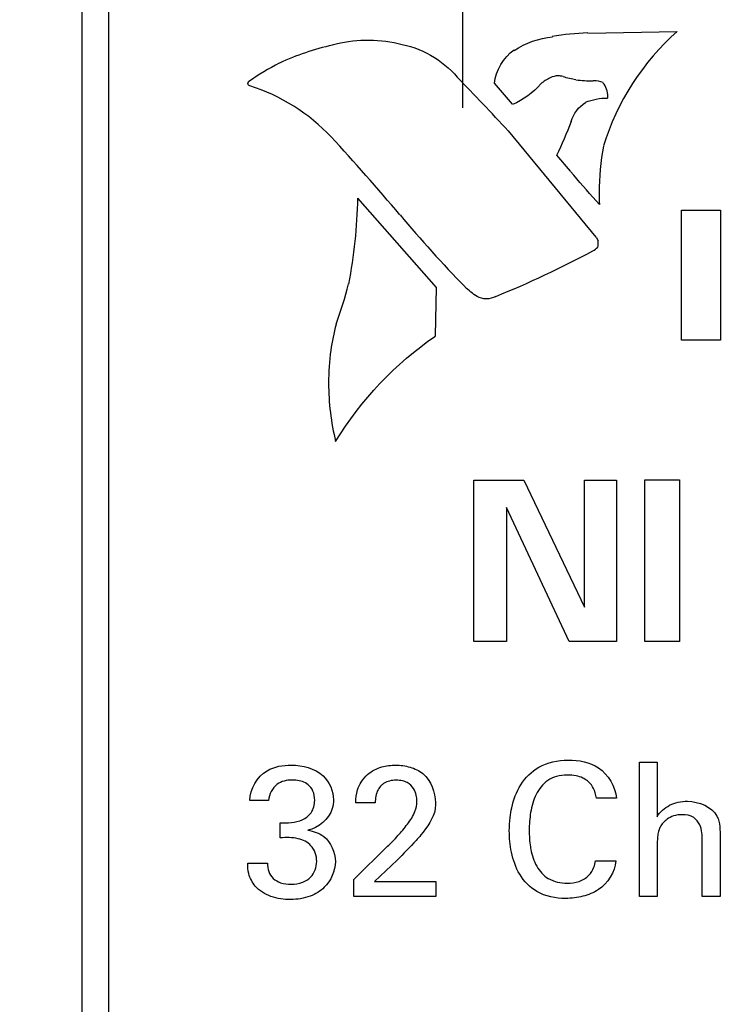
# Model space of a CAD drawing. Header units: inches. Extents: x 0 to 34, y 0 to 22.
# Tile 12 of 29: x 10.557 to 11.087, y 14.659 to 15.395. Entities that reach past the tile are written whole.
import ezdxf

# ---------------------------------------------------------------- set-up
doc = ezdxf.new("R2010")
doc.units = ezdxf.units.IN
doc.header["$LTSCALE"] = 1.87
doc.header["$MEASUREMENT"] = 0
doc.linetypes.add('CENTER', pattern=[0.6, 0.375, -0.075, 0.075, -0.075])
doc.layers.get('0').update_dxf_attribs({"linetype": 'CONTINUOUS'})
doc.layers.add('02___PRT_ALL_AXES', color=7, linetype='CONTINUOUS')
doc.layers.add('DIMENSIONS', color=7, linetype='CONTINUOUS')
doc.styles.get("Standard").update_dxf_attribs({"font": 'txt', "width": 0.8})
doc.dimstyles.new('DIMSTYLE_2', dxfattribs={"dimtxt": 0.125, "dimasz": 0.18, "dimexe": 0.18, "dimexo": 0.0625, "dimgap": 0.09, "dimtad": 0, "dimtih": 1, "dimtoh": 1, "dimdec": 3, "dimlfac": 0.5, "dimzin": 4, "dimdsep": 46, "dimtxsty": 'STANDARD', "dimblk": '_FILLED', "dimblk1": '_FILLED', "dimblk2": '_FILLED', "dimcen": 0.09, "dimadec": 0, "dimazin": 0, "dimtp": 0.01, "dimtm": 0.01, "dimtfac": 1, "dimtdec": 3, "dimtofl": 0, "dimtmove": 0, "dimatfit": 3, "dimldrblk": '_FILLED', "dimfxl": 1, "dimtolj": 1, "dimtzin": 4, "dimarcsym": 0})
doc.dimstyles.new('DIMSTYLE_3', dxfattribs={"dimtxt": 0.125, "dimasz": 0.18, "dimexe": 0.18, "dimexo": 0.0625, "dimgap": 0.09, "dimtad": 0, "dimtih": 1, "dimtoh": 1, "dimdec": 3, "dimlfac": 0.5, "dimzin": 4, "dimdsep": 46, "dimtxsty": 'STANDARD', "dimblk": '_FILLED', "dimblk1": '_FILLED', "dimblk2": '_FILLED', "dimcen": 0.09, "dimadec": 0, "dimazin": 0, "dimtp": 0.01, "dimtm": 0.01, "dimtfac": 1, "dimtdec": 3, "dimtofl": 0, "dimtmove": 0, "dimatfit": 3, "dimldrblk": '_FILLED', "dimfxl": 1, "dimtolj": 1, "dimtzin": 4, "dimarcsym": 0})

# ---------------------------------------------------------------- blocks, each defined once
blk = doc.blocks.new('*D4')
at = {"layer": 'DIMENSIONS', "color": 2, "linetype": 'CONTINUOUS'}
blk.add_line((12.24502, 16.18425), (12.86674, 16.18425), dxfattribs=at)
at = {"layer": 'DIMENSIONS', "color": 2, "linetype": 'CONTINUOUS', "insert": (12.92924, 16.24675), "char_height": 0.125, "width": 1.425, "attachment_point": 1, "line_spacing_factor": 0.9}
blk.add_mtext('4.942{\\Ftxt.shx;\\W1.000000;\\H0.125000; }[125.53]', dxfattribs=at)
blk = doc.blocks.new('_FILLED')
at = {"color": 0, "linetype": 'BYBLOCK'}
blk.add_solid([(0, 0), (-1, 0.1736), (-1, -0.1736)], dxfattribs=at)
blk = doc.blocks.new('*D8')
at = {"layer": 'DIMENSIONS', "color": 2, "linetype": 'CONTINUOUS'}
blk.add_line((10.56974, 15.58425), (9.83004, 15.58425), dxfattribs=at)
at = {"layer": 'DIMENSIONS', "color": 2, "linetype": 'CONTINUOUS', "insert": (9.76754, 15.64675), "char_height": 0.125, "width": 1.425, "attachment_point": 3, "line_spacing_factor": 0.9}
blk.add_mtext('4.642{\\Ftxt.shx;\\W1.000000;\\H0.125000; }[117.91]', dxfattribs=at)
blk = doc.blocks.new('*D9')
at = {"layer": 'DIMENSIONS', "color": 2, "linetype": 'CONTINUOUS'}
blk.add_line((10.56774, 15.92825), (9.83004, 15.92825), dxfattribs=at)
at = {"layer": 'DIMENSIONS', "color": 2, "linetype": 'CONTINUOUS', "insert": (9.76754, 15.99075), "char_height": 0.125, "width": 1.425, "attachment_point": 3, "line_spacing_factor": 0.9}
blk.add_mtext('4.814{\\Ftxt.shx;\\W1.000000;\\H0.125000; }[122.28]', dxfattribs=at)
blk = doc.blocks.new('*D21')
at = {"layer": 'DIMENSIONS', "color": 2, "linetype": 'CONTINUOUS'}
blk.add_line((10.69474, 14.59625), (9.83004, 14.59625), dxfattribs=at)
at = {"layer": 'DIMENSIONS', "color": 2, "linetype": 'CONTINUOUS', "insert": (9.76754, 14.65875), "char_height": 0.125, "width": 1.425, "attachment_point": 3, "line_spacing_factor": 0.9}
blk.add_mtext('4.148{\\Ftxt.shx;\\W1.000000;\\H0.125000; }[105.36]', dxfattribs=at)
blk = doc.blocks.new('*D23')
at = {"layer": 'DIMENSIONS', "color": 2, "linetype": 'CONTINUOUS'}
for p, q in [((10.76312, 15.54561), (9.76754, 15.23573)), ((9.76754, 15.23573), (9.65004, 15.23573))]:
    blk.add_line(p, q, dxfattribs=at)
at = {"layer": 'DIMENSIONS', "color": 2, "linetype": 'CONTINUOUS', "xscale": 0.18, "yscale": 0.18, "zscale": 0.18, "rotation": 17.2893586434}
blk.add_blockref('_FILLED', (10.76312, 15.54561), dxfattribs=at)
at = {"layer": 'DIMENSIONS', "color": 2, "linetype": 'CONTINUOUS', "insert": (9.58754, 15.29823), "char_height": 0.125, "width": 1.4916667, "attachment_point": 3, "line_spacing_factor": 0.9}
blk.add_mtext('2X \\Fgdt;{\\Fgdt;n}\\Ftxt;.130{\\Ftxt.shx;\\W1.000000;\\H0.125000; }[3.3]\\PTAP M4', dxfattribs=at)

msp = doc.modelspace()

# ---------------------------------------------------------------- linework, layer by layer
at = {"color": 7, "linetype": 'CONTINUOUS'}
for p, q in [((10.60324, 6.05625), (10.60324, 16.18425)), ((10.62324, 6.11625), (10.62324, 16.12425))]:
    msp.add_line(p, q, dxfattribs=at)
at = {"color": 40, "linetype": 'CONTINUOUS'}
for p, q in [((10.98099, 15.38501), (11.04772, 15.38615)), ((10.92473, 15.33181), (10.91122, 15.34757)), ((10.92142, 15.31197), (10.98696, 15.23258)), ((10.96803, 15.2818), (10.95772, 15.29372)), ((10.86793, 15.19492), (10.80912, 15.26173)), ((10.98973, 15.2571), (10.98712, 15.25979)), ((11.05082, 15.15568), (11.05082, 15.25271)), ((11.05082, 15.25271), (11.08001, 15.25271)), ((11.08001, 15.25271), (11.08001, 15.15568)), ((10.98707, 15.23258), (10.98864, 15.22975)), ((10.86711, 15.1588), (10.86793, 15.19492)), ((11.08001, 15.15568), (11.05082, 15.15568)), ((10.89589, 14.93055), (10.89589, 15.05098)), ((10.89589, 15.05098), (10.93321, 15.05098)), ((10.93321, 15.05098), (10.97835, 14.9562)), ((10.97835, 14.9562), (10.97835, 15.05098)), ((10.97835, 15.05098), (11.00234, 15.05098)), ((11.00234, 15.05098), (11.00234, 14.93055)), ((11.02357, 14.93055), (11.02357, 15.05132)), ((11.02357, 15.05132), (11.04938, 15.05132)), ((11.04938, 15.05132), (11.04938, 14.93055)), ((10.92021, 15.0305), (10.92021, 14.93055)), ((10.96686, 14.93055), (10.92021, 15.0305)), ((10.92021, 14.93055), (10.89589, 14.93055)), ((11.00234, 14.93055), (10.96686, 14.93055)), ((11.04938, 14.93055), (11.02357, 14.93055)), ((11.0195, 14.7401), (11.0195, 14.84033)), ((11.0195, 14.84033), (11.03271, 14.84033)), ((11.03271, 14.84033), (11.03271, 14.7996)), ((10.74243, 14.81183), (10.72839, 14.81183)), ((10.82215, 14.81003), (10.80756, 14.81003)), ((11.00222, 14.81337), (10.98734, 14.81337)), ((10.75119, 14.78389), (10.75119, 14.79515)), ((11.06636, 14.7401), (11.06636, 14.78138)), ((11.07971, 14.78374), (11.07971, 14.7401)), ((10.80616, 14.75275), (10.83133, 14.77749)), ((11.03271, 14.77707), (11.03271, 14.7401)), ((10.72686, 14.76483), (10.7416, 14.76483)), ((10.83841, 14.76706), (10.82159, 14.75108)), ((10.98665, 14.76652), (11.00193, 14.76652)), ((10.80616, 14.7401), (10.80616, 14.75275)), ((10.82159, 14.75108), (10.86733, 14.75108)), ((10.86733, 14.75108), (10.86733, 14.7401)), ((10.86733, 14.7401), (10.80616, 14.7401)), ((11.03271, 14.7401), (11.0195, 14.7401)), ((11.07971, 14.7401), (11.06636, 14.7401))]:
    msp.add_line(p, q, dxfattribs=at)
for centre, radius, start, end in [((10.99048, 15.15064), 0.23477, 92.35516, 98.86403), ((10.8337, 15.18254), 0.19832, 102.65909, 114.76206), ((10.81668, 15.27703), 0.10259, 77.30395, 105.06323), ((10.85667, 15.16221), 0.22683, 117.91773, 124.65674), ((6.40604, 11.05881), 6.20318, 43.286755, 43.798152), ((10.98732, 15.50143), 0.15214, 264.23638, 269.02776), ((10.71944, 15.4111), 0.26562, 333.775, 339.73859), ((9.65589, 14.25825), 1.54445, 39.9117, 42.79981), ((10.43331, 15.26868), 0.37587, 349.0913, 358.94077), ((11.62128, 15.90415), 1.01899, 219.99535, 224.07369), ((10.63807, 15.86668), 0.73163, 291.99532, 298.26832), ((10.97716, 15.23607), 0.0156, 298.36423, 315.64711), ((10.55607, 15.25797), 0.25346, 339.09563, 346.21803)]:
    msp.add_arc(centre, radius, start, end, dxfattribs=at)
for points in [[(10.92598, 15.37215), (10.93443, 15.37765), (10.94444, 15.38125), (10.95446, 15.38235)], [(11.04772, 15.38615), (11.02217, 15.36391), (11.00244, 15.33314), (10.99271, 15.3007)], [(10.83923, 15.37715), (10.85592, 15.37444), (10.87246, 15.36508), (10.88339, 15.35218)], [(10.91122, 15.34757), (10.91221, 15.35713), (10.91794, 15.36693), (10.92582, 15.37245)], [(10.97204, 15.35015), (10.96879, 15.35053), (10.96557, 15.35133), (10.96249, 15.35245)], [(10.78915, 15.3075), (10.77283, 15.32491), (10.75131, 15.33843), (10.72855, 15.34559)], [(10.94584, 15.34708), (10.94005, 15.34056), (10.9327, 15.33516), (10.92473, 15.33162)], [(10.95283, 15.35156), (10.95028, 15.35051), (10.94789, 15.34899), (10.94584, 15.34715)], [(10.96846, 15.31909), (10.97019, 15.32475), (10.97417, 15.33006), (10.97915, 15.33328)], [(10.97909, 15.33336), (10.98431, 15.33544), (10.99002, 15.33654), (10.99564, 15.33654)], [(10.98712, 15.25979), (10.98054, 15.26686), (10.97416, 15.27413), (10.96808, 15.28164)], [(10.8982, 15.18822), (10.89501, 15.19031), (10.89197, 15.19265), (10.88919, 15.19527)], [(10.79251, 15.0799), (10.81136, 15.11077), (10.83729, 15.1382), (10.86706, 15.15873)]]:
    msp.add_open_spline(points, degree=3, dxfattribs=at)
for points, knots in [([(10.96244, 15.35253), (10.96126, 15.35293), (10.95794, 15.35338), (10.9546, 15.35257), (10.95278, 15.35163)], [0, 0, 0, 0, 0.377805, 1, 1, 1, 1]), ([(10.72855, 15.34562), (10.72778, 15.34565), (10.72646, 15.34709), (10.72731, 15.3485), (10.72779, 15.34877)], [0, 0, 0, 0, 0.581257, 1, 1, 1, 1]), ([(10.99228, 15.34807), (10.99015, 15.34898), (10.98757, 15.3495), (10.98502, 15.34947), (10.98479, 15.34947)], [0, 0, 0, 0, 0.907544, 1, 1, 1, 1]), ([(10.99591, 15.33641), (10.99597, 15.33683), (10.99605, 15.3409), (10.99455, 15.34515), (10.99222, 15.34794)], [0, 0, 0, 0, 0.105586, 1, 1, 1, 1]), ([(10.9926, 15.30064), (10.99043, 15.28913), (10.98911, 15.27451), (10.9894, 15.25994), (10.98951, 15.25708)], [0, 0, 0, 0, 0.803574, 1, 1, 1, 1]), ([(10.98843, 15.2299), (10.98848, 15.22937), (10.98849, 15.2278), (10.98843, 15.22623), (10.98826, 15.2252)], [0, 0, 0, 0, 0.337452, 1, 1, 1, 1]), ([(10.91214, 15.18826), (10.91001, 15.18712), (10.90515, 15.18591), (10.90031, 15.18708), (10.8982, 15.18815)], [0, 0, 0, 0, 0.506346, 1, 1, 1, 1]), ([(10.79289, 15.16742), (10.79132, 15.16102), (10.78813, 15.14658), (10.78642, 15.11711), (10.78906, 15.09416), (10.79257, 15.0799)], [0, 0, 0, 0, 0.224065, 0.501024, 1, 1, 1, 1]), ([(10.72839, 14.81183), (10.72869, 14.82037), (10.73775, 14.83601), (10.75331, 14.8381), (10.75953, 14.8381)], [0, 0, 0, 0, 0.578823, 1, 1, 1, 1]), ([(10.75953, 14.8381), (10.76783, 14.8381), (10.78417, 14.83423), (10.79096, 14.81866), (10.79096, 14.81212)], [0, 0, 0, 0, 0.559177, 1, 1, 1, 1]), ([(10.80756, 14.81003), (10.80765, 14.81327), (10.8082, 14.8187), (10.81148, 14.82596), (10.8172, 14.83261), (10.82638, 14.83727), (10.83753, 14.83853), (10.8482, 14.83719), (10.86234, 14.83067), (10.86706, 14.81792), (10.86706, 14.81003)], [0, 0, 0, 0, 0.106527, 0.176515, 0.258702, 0.390386, 0.503266, 0.623456, 0.740574, 1, 1, 1, 1]), ([(10.92287, 14.79901), (10.92317, 14.80146), (10.92461, 14.80997), (10.92969, 14.8242), (10.94439, 14.83913), (10.9664, 14.84326), (10.99153, 14.83908), (11.00152, 14.82215), (11.00222, 14.81337)], [0, 0, 0, 0, 0.063211, 0.220547, 0.381341, 0.574276, 0.774005, 1, 1, 1, 1]), ([(10.98734, 14.81337), (10.98711, 14.81477), (10.98644, 14.81831), (10.98364, 14.82415), (10.97817, 14.82846), (10.97175, 14.83042), (10.96507, 14.83098), (10.95773, 14.83014), (10.94881, 14.82605), (10.94137, 14.81643), (10.9378, 14.80305), (10.93688, 14.78977), (10.9374, 14.7812), (10.93802, 14.77718)], [0, 0, 0, 0, 0.043014, 0.10832, 0.191145, 0.244075, 0.309316, 0.392206, 0.464232, 0.599861, 0.741485, 0.877797, 1, 1, 1, 1]), ([(10.76272, 14.82688), (10.7618, 14.82696), (10.75685, 14.82713), (10.74726, 14.82514), (10.7429, 14.81635), (10.74243, 14.81183)], [0, 0, 0, 0, 0.095302, 0.508741, 1, 1, 1, 1]), ([(10.75119, 14.79515), (10.7567, 14.79467), (10.76548, 14.79513), (10.7754, 14.80224), (10.77743, 14.81099), (10.77628, 14.81861), (10.77144, 14.82498), (10.76616, 14.82657), (10.76272, 14.82688)], [0, 0, 0, 0, 0.288386, 0.434251, 0.602237, 0.724893, 0.827545, 1, 1, 1, 1]), ([(10.82672, 14.82306), (10.82573, 14.82211), (10.8228, 14.81827), (10.82215, 14.81335), (10.82215, 14.81003)], [0, 0, 0, 0, 0.290176, 1, 1, 1, 1]), ([(10.83133, 14.77749), (10.834, 14.78009), (10.83924, 14.78537), (10.84631, 14.79389), (10.852, 14.80225), (10.85358, 14.81005), (10.85294, 14.81598), (10.85101, 14.82122), (10.84696, 14.82497), (10.84224, 14.82659), (10.83769, 14.827), (10.83303, 14.82655), (10.82923, 14.82512), (10.82739, 14.82369), (10.82672, 14.82306)], [0, 0, 0, 0, 0.143455, 0.285711, 0.427294, 0.526814, 0.584185, 0.655786, 0.737096, 0.786299, 0.845856, 0.911757, 0.965094, 1, 1, 1, 1]), ([(10.79096, 14.81212), (10.79096, 14.80995), (10.78971, 14.79958), (10.77972, 14.79124), (10.77176, 14.78945)], [0, 0, 0, 0, 0.209512, 1, 1, 1, 1]), ([(10.86706, 14.81003), (10.86706, 14.80853), (10.86687, 14.79952), (10.86081, 14.79179), (10.85621, 14.78597)], [0, 0, 0, 0, 0.167699, 1, 1, 1, 1]), ([(11.03271, 14.7996), (11.03483, 14.80323), (11.04195, 14.80935), (11.05864, 14.81306), (11.08002, 14.80446), (11.07971, 14.78923), (11.07971, 14.78374)], [0, 0, 0, 0, 0.187285, 0.390597, 0.755921, 1, 1, 1, 1]), ([(11.06636, 14.78138), (11.06636, 14.7855), (11.06621, 14.79228), (11.05998, 14.80014), (11.05211, 14.80154), (11.0452, 14.80058), (11.03925, 14.79756), (11.03532, 14.79323), (11.03349, 14.78839), (11.03275, 14.78341), (11.03271, 14.77958), (11.03271, 14.77707)], [0, 0, 0, 0, 0.196191, 0.306288, 0.448359, 0.551392, 0.636143, 0.761328, 0.818111, 0.880468, 1, 1, 1, 1]), ([(11.00193, 14.76652), (11.00106, 14.75821), (10.99324, 14.74576), (10.97725, 14.73961), (10.96143, 14.73768), (10.94304, 14.74122), (10.92899, 14.75579), (10.92333, 14.77248), (10.92196, 14.78705), (10.92247, 14.79575), (10.92287, 14.79901)], [0, 0, 0, 0, 0.186292, 0.280166, 0.376366, 0.540596, 0.675452, 0.806353, 0.926754, 1, 1, 1, 1]), ([(10.77176, 14.78945), (10.77597, 14.78885), (10.7872, 14.78526), (10.79234, 14.77298), (10.79234, 14.7661)], [0, 0, 0, 0, 0.381729, 1, 1, 1, 1]), ([(10.85621, 14.78597), (10.85509, 14.78457), (10.84919, 14.77822), (10.84326, 14.77192), (10.83841, 14.76706)], [0, 0, 0, 0, 0.20703, 1, 1, 1, 1]), ([(10.77844, 14.76623), (10.77847, 14.77055), (10.77567, 14.77869), (10.76383, 14.78443), (10.75564, 14.78401), (10.75119, 14.78389)], [0, 0, 0, 0, 0.339051, 0.636796, 1, 1, 1, 1]), ([(10.93802, 14.77718), (10.93812, 14.77651), (10.93899, 14.77144), (10.9417, 14.76237), (10.95123, 14.75182), (10.96368, 14.74938), (10.97444, 14.75066), (10.98182, 14.75503), (10.98546, 14.76108), (10.98636, 14.76492), (10.98665, 14.76652)], [0, 0, 0, 0, 0.028141, 0.213959, 0.388572, 0.590529, 0.714274, 0.836399, 0.932284, 1, 1, 1, 1]), ([(10.79234, 14.7661), (10.79234, 14.75911), (10.78719, 14.7476), (10.77314, 14.73911), (10.75895, 14.73703), (10.74429, 14.739), (10.73249, 14.74609), (10.72732, 14.75608), (10.72695, 14.76223), (10.72686, 14.76483)], [0, 0, 0, 0, 0.219728, 0.349017, 0.504997, 0.661256, 0.807909, 0.918088, 1, 1, 1, 1]), ([(10.7416, 14.76483), (10.74154, 14.7608), (10.74382, 14.75402), (10.75183, 14.7497), (10.75957, 14.74877), (10.76759, 14.74986), (10.77593, 14.75508), (10.7784, 14.76188), (10.77844, 14.76623)], [0, 0, 0, 0, 0.220427, 0.337569, 0.480681, 0.641173, 0.77087, 1, 1, 1, 1])]:
    msp.add_open_spline(points, degree=3, knots=knots, dxfattribs=at)
at = {"layer": '02___PRT_ALL_AXES', "color": 7, "linetype": 'CENTER'}
msp.add_line((10.88724, 15.58425), (10.88724, 15.32925), dxfattribs=at)

# ---------------------------------------------------------------- dimensions: what is measured, and where the dimension line sits
at = {"layer": 'DIMENSIONS', "color": 2, "linetype": 'CONTINUOUS'}
for feature_location, offset, origin, picture, middle in [((12.24502, 16.18425), (0.62173, 0), (10.87924, 6.30025), '*D4', (13.64174, 16.18425)), ((10.56774, 15.92825), (-0.73771, 0), (10.63024, 6.30025), '*D9', (8.75504, 15.92825)), ((10.56974, 15.58425), (-0.73971, 0), (10.63224, 6.30025), '*D8', (8.75504, 15.58425)), ((10.69474, 14.59625), (-0.86471, 0), (10.75724, 6.30025), '*D21', (8.75504, 14.59625))]:
    dim = msp.add_ordinate_dim(feature_location=feature_location, offset=offset, dtype=0, origin=origin, dimstyle='DIMSTYLE_2', dxfattribs=at)
    dim.commit()
    dim.dimension.update_dxf_attribs({"geometry": picture, "text_midpoint": middle})
dim = msp.add_diameter_dim_2p(p1=(10.76312, 15.54561), p2=(11.01137, 15.62288), text='2X <>\\PTAP M4', dimstyle='DIMSTYLE_3', dxfattribs=at)
dim.commit()
dim.dimension.update_dxf_attribs({"geometry": '*D23', "text_midpoint": (8.6417, 15.12635), "dimtype": 163})

doc.saveas('drawing.dxf')
